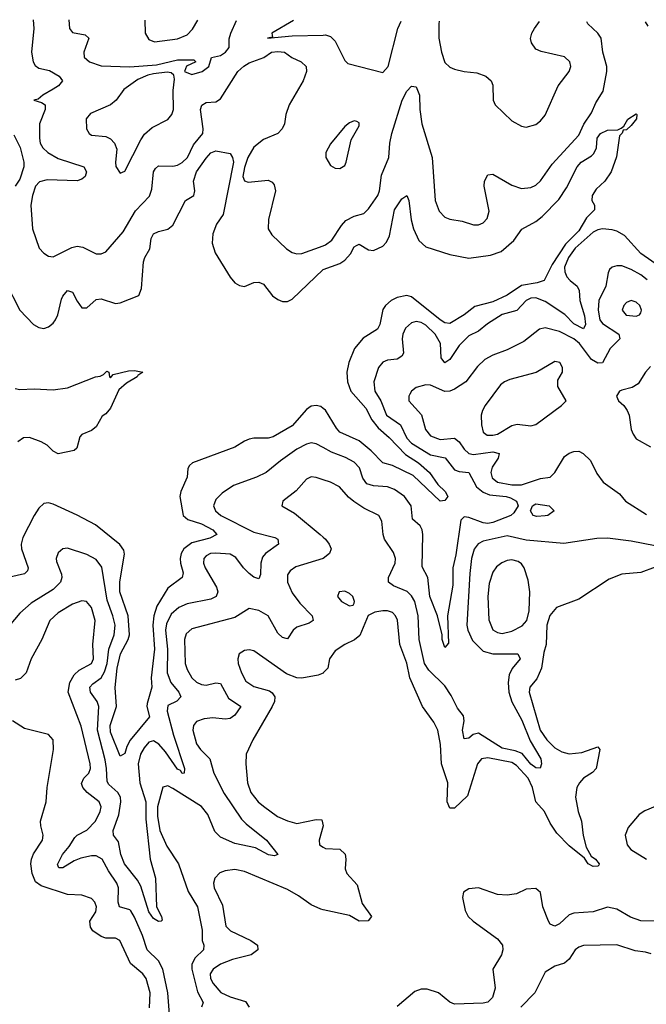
# Model space of a CAD drawing. Header units: inches. Extents: x 1843162 to 1959474, y 907081 to 1016326.
# Tile 184 of 256: x 1858729 to 1861353, y 1012062 to 1016187. Entities that reach past the tile are written whole.
import ezdxf

# ---------------------------------------------------------------- set-up
doc = ezdxf.new("R2010")
doc.units = ezdxf.units.IN
doc.header["$MEASUREMENT"] = 0
doc.layers.add('B8051', color=7, linetype='Continuous')
doc.layers.add('B8061', color=7, linetype='Continuous')

msp = doc.modelspace()

# ---------------------------------------------------------------- linework, layer by layer
at = {"layer": 'B8051', "color": 5}
for points, elevation in [([(1858785.5, 1016186.7), (1858789, 1016150), (1858779.2, 1016050), (1858786, 1016010), (1858794.5, 1015994.5), (1858810, 1015983.7), (1858854.3, 1015974.3), (1858894.3, 1015950), (1858909.1, 1015930), (1858891.2, 1015910), (1858870, 1015895.3), (1858825.7, 1015870), (1858806.3, 1015853.7), (1858788.2, 1015850), (1858820.4, 1015840.4), (1858835.3, 1015830), (1858836.3, 1015810), (1858812.3, 1015750), (1858811.8, 1015690), (1858815.4, 1015670), (1858825.6, 1015650), (1858846.8, 1015630), (1858890, 1015605.6), (1858997.1, 1015570), (1859008.9, 1015550), (1859003.2, 1015530), (1858990, 1015518.8), (1858970, 1015511.5), (1858844.4, 1015515.6), (1858812, 1015508), (1858795.9, 1015490), (1858782.2, 1015450), (1858776.2, 1015410), (1858783.2, 1015310), (1858810.2, 1015230.2), (1858830, 1015208.7), (1858850, 1015196.5), (1858870, 1015194), (1858947.2, 1015232.8), (1858970, 1015237.8), (1858993.9, 1015233.9), (1859050, 1015206.4), (1859070, 1015205.8), (1859090, 1015214.3), (1859162.5, 1015297.5), (1859214.4, 1015385.6), (1859272.4, 1015447.6), (1859282.8, 1015477.2), (1859289.3, 1015550), (1859297.2, 1015562.8), (1859310, 1015574), (1859370, 1015573.1), (1859390, 1015577.8), (1859410, 1015587.8), (1859432.2, 1015610), (1859457.4, 1015662.6), (1859495.8, 1015710), (1859497.8, 1015730), (1859486.6, 1015810), (1859491.3, 1015828.7), (1859510, 1015839.8), (1859550, 1015843), (1859570, 1015854.7), (1859642.4, 1015970), (1859667.6, 1015992.4), (1859690, 1016006.5), (1859751, 1016029), (1859783.9, 1016050), (1859810, 1016053.9), (1859838.5, 1016050), (1859868.1, 1016028.1), (1859908.2, 1016010), (1859928.5, 1015990), (1859930.2, 1015969.8), (1859915.6, 1015930), (1859856.9, 1015830), (1859844, 1015790), (1859837.8, 1015750), (1859828.9, 1015730), (1859809.4, 1015710.6), (1859750, 1015684.7), (1859710, 1015652.7), (1859684.1, 1015610), (1859670, 1015567.4), (1859663.9, 1015530), (1859670, 1015511.3), (1859685.9, 1015505.9), (1859770, 1015514), (1859786.6, 1015506.6), (1859795.3, 1015495.3), (1859799.8, 1015470), (1859771.3, 1015350), (1859770.2, 1015310.2), (1859785.3, 1015285.3), (1859847, 1015227), (1859870, 1015211.6), (1859890, 1015205.2), (1859910, 1015207.9), (1860000, 1015239.7)], 540), ([(1858934.4, 1016186.2), (1858938, 1016150), (1858950, 1016133.4), (1859003.6, 1016123.6), (1859018.4, 1016110), (1858998.1, 1016050), (1858999.7, 1016030), (1859021.3, 1016010), (1859070, 1015993.8), (1859190, 1015988.6), (1859301.7, 1015998.3), (1859390, 1016018.3), (1859458.3, 1016018.3), (1859467.3, 1016010), (1859428.1, 1015991.9), (1859419.3, 1015970), (1859450, 1015957.3), (1859493.3, 1015970), (1859520.5, 1015990), (1859532.3, 1016027.7), (1859570, 1016037.4), (1859591.3, 1016050), (1859606.9, 1016070), (1859606.8, 1016106.8), (1859612.7, 1016130), (1859637.2, 1016183.7)], 560), ([(1859252.6, 1016185), (1859254.4, 1016130), (1859270, 1016103.8), (1859294.2, 1016094.2), (1859390, 1016106.7), (1859430, 1016123.9), (1859452.6, 1016147.4), (1859475.5, 1016184.2)], 580), ([(1859876.1, 1016182.8), (1859784.9, 1016130), (1859787.1, 1016112.9), (1859766.8, 1016110), (1859870, 1016118.9), (1860000, 1016122.3)], 560), ([(1858704.6, 1015704.6), (1858731.7, 1015651.7), (1858746.5, 1015590), (1858746.8, 1015570), (1858730, 1015518), (1858710.8, 1015490)], 520), ([(1858670, 1015087.2), (1858730, 1014970.3), (1858787, 1014910), (1858810, 1014896.9), (1858830, 1014893.1), (1858850, 1014899.6), (1858870, 1014915.6), (1858879.8, 1014930), (1858889.2, 1014950.8), (1858904.5, 1015015.5), (1858910, 1015028.7), (1858930, 1015051.6), (1858950, 1015045.3), (1858970, 1015007), (1858990, 1014980.3), (1859010, 1014980.3), (1859050, 1015015.2), (1859070, 1015017.8), (1859130, 1014998.2), (1859150, 1015000.6), (1859228.3, 1015031.7), (1859238.8, 1015061.2), (1859248.3, 1015171.7), (1859253.3, 1015190), (1859273.8, 1015226.2), (1859279.7, 1015270), (1859289.3, 1015290), (1859310, 1015300.1), (1859350, 1015309.1), (1859370, 1015326.3), (1859423.7, 1015430), (1859458.5, 1015450), (1859462, 1015470), (1859457.1, 1015510), (1859470, 1015549.4), (1859510, 1015606.7), (1859530, 1015628.3), (1859550, 1015638), (1859610, 1015626.4), (1859620.9, 1015610), (1859624.1, 1015590), (1859581.5, 1015370), (1859553.6, 1015330), (1859538, 1015290), (1859535.8, 1015250), (1859547.8, 1015210), (1859610, 1015108.4), (1859630, 1015084.9), (1859650, 1015072.8), (1859670, 1015069.3), (1859710, 1015085.3), (1859730, 1015087.5), (1859750, 1015079), (1859788.2, 1015030), (1859810, 1015014.3), (1859830, 1015006.8), (1859850, 1015006.5), (1859870, 1015016.6), (1860000.1, 1015139.9)], 520), ([(1858710, 1014641.9), (1858730, 1014638.1), (1858790, 1014640.6), (1858870, 1014635.8), (1858930, 1014644), (1859047, 1014690), (1859066.6, 1014693.4), (1859080.2, 1014699.8), (1859093.7, 1014713.7), (1859102, 1014710), (1859104.7, 1014690), (1859110, 1014686), (1859120.2, 1014699.8), (1859184.5, 1014715.5), (1859210, 1014717.1), (1859244.7, 1014710), (1859223.4, 1014696.6), (1859220.7, 1014690), (1859176.2, 1014663.8), (1859144.4, 1014635.6), (1859110, 1014559.6), (1859090, 1014535.1), (1859074.6, 1014525.4), (1859050, 1014481.2), (1859030, 1014465.2), (1858990, 1014449), (1858981.1, 1014438.9), (1858968.2, 1014391.8), (1858957.3, 1014382.7), (1858890, 1014367.6), (1858870, 1014379.3), (1858844.5, 1014404.5), (1858818.9, 1014418.9), (1858770, 1014436.4), (1858744.6, 1014435.4), (1858721.4, 1014418.6)], 480), ([(1860000, 1014558.3), (1859990, 1014566.1), (1859970, 1014571.1), (1859950, 1014567.2), (1859930, 1014553.2), (1859870, 1014485.9), (1859790, 1014439.9), (1859770, 1014434), (1859710, 1014434.2), (1859690, 1014429.1), (1859670, 1014421.7), (1859630, 1014395.8), (1859453.4, 1014330), (1859440.2, 1014319.8), (1859433.1, 1014306.9), (1859431, 1014270), (1859403.6, 1014210), (1859400.4, 1014190), (1859414.3, 1014110), (1859432.9, 1014092.9), (1859490, 1014075), (1859537.5, 1014050), (1859555.2, 1014030), (1859525, 1014015), (1859450, 1013995.2), (1859416.6, 1013970), (1859405.1, 1013950), (1859401.5, 1013930), (1859402.3, 1013910), (1859413.5, 1013870), (1859410.1, 1013850), (1859350, 1013805), (1859303.9, 1013730), (1859290.3, 1013690), (1859286.3, 1013650), (1859294.2, 1013550), (1859279.9, 1013430), (1859282.9, 1013390), (1859262.5, 1013322.5), (1859261.8, 1013310), (1859273.3, 1013266.7), (1859191.1, 1013168.9), (1859177.6, 1013142.4), (1859170, 1013113), (1859150, 1013101.1), (1859110, 1013202.6), (1859107.5, 1013230), (1859135.2, 1013310), (1859128.9, 1013388.9), (1859136.9, 1013470), (1859151.5, 1013530), (1859183, 1013590), (1859188.6, 1013610), (1859184, 1013690), (1859148.3, 1013790), (1859147.9, 1013832.1), (1859168.2, 1013948.2), (1859164.6, 1013964.6), (1859147.9, 1013987.9), (1859046.9, 1014070), (1858970, 1014111.8), (1858870, 1014157.8), (1858850, 1014163.4), (1858830, 1014159.4), (1858810, 1014140.9), (1858789.5, 1014110), (1858742.9, 1014017.1), (1858735, 1013990), (1858737.2, 1013970), (1858764.8, 1013890), (1858762.3, 1013877.7), (1858750, 1013865), (1858688.2, 1013851.8)], 520), ([(1860000, 1014394.4), (1859970, 1014410.6), (1859950, 1014413.6), (1859930, 1014409.1), (1859890, 1014387.2), (1859820.8, 1014339.2), (1859761.5, 1014290), (1859720.3, 1014270), (1859624.6, 1014235.4), (1859576.8, 1014203.2), (1859550, 1014177.2), (1859541.4, 1014150), (1859548.7, 1014130), (1859572, 1014110), (1859710, 1014040.1), (1859797.8, 1014017.8), (1859810.2, 1014010), (1859812.6, 1013990), (1859759, 1013950), (1859745.4, 1013934.6), (1859739.4, 1013910), (1859737.4, 1013862.6), (1859730, 1013844.4), (1859710, 1013851.4), (1859690, 1013867.5), (1859667, 1013890), (1859634, 1013934), (1859610, 1013948.1), (1859550, 1013952.4), (1859528.7, 1013950), (1859510, 1013940.3), (1859500.2, 1013930), (1859499, 1013910), (1859506.1, 1013890), (1859553.2, 1013810), (1859558.4, 1013790), (1859551.7, 1013770), (1859530, 1013759.6), (1859430, 1013740.2), (1859395.6, 1013724.4), (1859363.3, 1013696.7), (1859343.9, 1013656.1), (1859339.3, 1013630), (1859347.8, 1013550), (1859346.6, 1013450), (1859362.3, 1013410), (1859395.1, 1013370), (1859403.7, 1013350), (1859387.8, 1013332.2), (1859350, 1013313.6), (1859346.8, 1013290), (1859373.5, 1013190), (1859419.4, 1013050), (1859418, 1013030), (1859410, 1013029.2), (1859401.9, 1013041.9), (1859390, 1013047.5), (1859339.7, 1013119.7), (1859311.5, 1013151.5), (1859290, 1013165.3), (1859270, 1013159.7), (1859250, 1013136.4), (1859235.6, 1013110), (1859225.7, 1013070), (1859231.7, 1012990), (1859257.5, 1012910), (1859257.5, 1012837.5), (1859275.3, 1012670), (1859298.5, 1012590), (1859301.5, 1012470), (1859322.6, 1012430), (1859325.4, 1012414.6), (1859322, 1012410), (1859310, 1012409.1), (1859290, 1012421.4), (1859270, 1012449.7), (1859236.7, 1012556.7), (1859222.1, 1012582.1), (1859167.5, 1012650), (1859152.1, 1012690), (1859142.3, 1012742.3), (1859122, 1012770), (1859120.2, 1012790), (1859144.2, 1012855.8), (1859152.9, 1012910), (1859150.9, 1012930), (1859140.1, 1012950), (1859102.5, 1012982.5), (1859094.9, 1012994.9), (1859093, 1013050), (1859086.7, 1013086.7), (1859055.5, 1013210), (1859060.1, 1013310), (1859053, 1013330), (1859025, 1013370), (1859022.2, 1013390), (1859035.3, 1013404.7), (1859070, 1013429.2), (1859084.9, 1013455.1), (1859095.1, 1013490), (1859101.8, 1013550), (1859125, 1013610), (1859128.8, 1013650), (1859119.4, 1013690), (1859095.4, 1013755.4), (1859073.5, 1013893.5), (1859050, 1013925.8), (1859010, 1013946.6), (1858930, 1013972.4), (1858910, 1013969.6), (1858890, 1013954), (1858882, 1013930), (1858882.8, 1013917.2), (1858903.8, 1013863.8), (1858906, 1013850), (1858900.1, 1013830), (1858870, 1013799.2), (1858777.2, 1013742.8), (1858730, 1013700.3), (1858670, 1013628.8)], 540), ([(1860000, 1014259), (1859970, 1014269), (1859950, 1014271.7), (1859930, 1014262.6), (1859887.5, 1014212.5), (1859830.6, 1014170), (1859826.8, 1014150), (1859880, 1014120), (1859987.3, 1014030), (1860000, 1014018.9)], 560), ([(1860000, 1013929.9), (1859885.7, 1013894.3), (1859861.6, 1013878.4), (1859850, 1013860.9), (1859851.2, 1013830), (1859870, 1013785.2), (1859902, 1013742), (1859954, 1013690), (1859958.6, 1013670), (1859941.2, 1013658.8), (1859890, 1013642.2), (1859875, 1013630), (1859850, 1013593.7), (1859845.5, 1013594.5), (1859830, 1013598.2), (1859810, 1013616.8), (1859769.5, 1013689.5), (1859730, 1013711.7), (1859690, 1013720.3), (1859630, 1013682.6), (1859450, 1013635), (1859426, 1013614), (1859419.5, 1013590), (1859421.9, 1013490), (1859430, 1013464), (1859450.2, 1013430), (1859470, 1013411.7), (1859490, 1013402.2), (1859510, 1013399.6), (1859550, 1013409), (1859570, 1013405.6), (1859603.9, 1013343.9), (1859654.7, 1013310), (1859630, 1013273.4), (1859610, 1013259), (1859590, 1013256.6), (1859537.5, 1013262.5), (1859502, 1013258), (1859470, 1013247.1), (1859457.2, 1013230), (1859454.2, 1013210), (1859470, 1013153.4), (1859485.8, 1013130), (1859525.1, 1013090), (1859541.6, 1013030), (1859585.6, 1012945.6), (1859658.3, 1012838.3), (1859677.6, 1012817.6), (1859762.4, 1012750), (1859810.4, 1012690), (1859796, 1012684), (1859771.3, 1012688.7), (1859717.2, 1012717.2), (1859630, 1012735.7), (1859570, 1012762), (1859546.5, 1012786.5), (1859516.7, 1012856.7), (1859490.8, 1012890.8), (1859370, 1012966.8), (1859350, 1012976.8), (1859328, 1012972), (1859306.4, 1012890), (1859306.2, 1012850), (1859316.3, 1012790), (1859344.8, 1012724.8), (1859393.6, 1012650), (1859434.4, 1012534.4), (1859473.9, 1012470), (1859493.1, 1012373.1), (1859492.9, 1012330), (1859500.5, 1012310), (1859498.9, 1012290), (1859463.7, 1012256.3), (1859449.7, 1012230), (1859449.4, 1012210), (1859474.4, 1012114.4), (1859497.2, 1012070), (1859490.8, 1012050)], 560), ([(1859362.9, 1011930), (1859349.2, 1012110), (1859328.4, 1012210), (1859310, 1012244.2), (1859263, 1012290), (1859243.7, 1012350), (1859210, 1012427.4), (1859193.9, 1012453.9), (1859190, 1012458.5), (1859147.5, 1012470), (1859141.6, 1012490), (1859142.6, 1012550), (1859135.5, 1012570), (1859100.6, 1012620.6), (1859075, 1012670), (1859050, 1012684.4), (1859030, 1012683.9), (1858985.5, 1012674.5), (1858957.1, 1012662.9), (1858910, 1012633.3), (1858893.6, 1012633.6), (1858887.3, 1012647.3), (1858908.7, 1012690), (1858936.7, 1012723.3), (1858959.5, 1012760.5), (1858969.6, 1012770.4), (1859010, 1012791.9), (1859046.9, 1012830), (1859066.6, 1012870), (1859069.9, 1012890), (1859062.6, 1012910), (1859012.2, 1012950), (1858993.6, 1012970), (1858987.8, 1012987.8), (1858997.3, 1013010), (1859019.2, 1013030), (1859025.9, 1013050), (1859023.7, 1013070), (1858987.2, 1013227.2), (1858932.4, 1013370), (1858939.5, 1013410), (1858957.8, 1013442.2), (1858978, 1013462), (1859030, 1013489.5), (1859037.8, 1013510), (1859035.4, 1013570), (1859045.9, 1013670), (1859030, 1013724), (1859009.1, 1013749.1), (1858990, 1013752.5), (1858950, 1013737.8), (1858890, 1013701.8), (1858856, 1013670), (1858822.3, 1013590), (1858776.6, 1013510), (1858755.8, 1013450), (1858732.8, 1013427.2), (1858710, 1013420.5)], 560), ([(1860000, 1013449.9), (1859979.1, 1013440.9), (1859910, 1013428), (1859889.1, 1013429.1), (1859846.6, 1013446.6), (1859710, 1013542.7), (1859690, 1013547.1), (1859670, 1013544), (1859648.7, 1013530), (1859642.3, 1013510), (1859644.5, 1013490), (1859657.6, 1013450), (1859676.1, 1013416.1), (1859710, 1013394.1), (1859775, 1013375), (1859787, 1013367), (1859797.6, 1013350), (1859795.8, 1013330), (1859786.8, 1013310), (1859705.2, 1013170), (1859677.8, 1013110), (1859675.8, 1013070), (1859682.8, 1012990), (1859697.5, 1012950), (1859727.9, 1012910), (1859750, 1012891.6), (1859808.6, 1012848.6), (1859850, 1012830.1), (1859890, 1012819.3), (1859970, 1012836.4), (1859994.6, 1012834.6), (1859999.8, 1012810), (1859983, 1012750), (1859984.2, 1012730), (1860000, 1012720.5)], 580), ([(1859272.1, 1012047.9), (1859275.2, 1012110), (1859258.5, 1012170), (1859244.3, 1012190), (1859193.1, 1012233.1), (1859149.2, 1012329.2), (1859130, 1012339.3), (1859090, 1012339.1), (1859070, 1012346.4), (1859036.1, 1012370), (1859025.4, 1012385.4), (1859022.8, 1012410), (1859048.3, 1012450), (1859050.5, 1012470), (1859043.9, 1012490), (1859030, 1012504.7), (1858990, 1012518.9), (1858930, 1012521.8), (1858819, 1012559), (1858795.8, 1012575.8), (1858781.1, 1012610), (1858775.7, 1012650), (1858778.5, 1012670), (1858787.3, 1012692.7), (1858824.4, 1012750), (1858827.1, 1012770), (1858817.3, 1012810), (1858817, 1012830), (1858839.8, 1012910), (1858844.2, 1012970), (1858871.3, 1013130), (1858869.4, 1013170), (1858850, 1013192), (1858750, 1013217.6), (1858698.7, 1013250)], 580), ([(1860000, 1012458.1), (1859990, 1012460.2), (1859950, 1012478.8), (1859897.2, 1012517.2), (1859850, 1012543.7), (1859670, 1012618.4), (1859630, 1012626.2), (1859590, 1012621), (1859567.7, 1012612.3), (1859546.3, 1012590), (1859540.8, 1012570), (1859543.2, 1012550), (1859578.1, 1012478.1), (1859592.9, 1012390), (1859611.6, 1012370), (1859696.9, 1012330), (1859725.3, 1012310), (1859726.7, 1012290), (1859699, 1012270), (1859619.6, 1012250), (1859570, 1012230.3), (1859539, 1012210), (1859527.4, 1012190), (1859528.6, 1012170), (1859538.7, 1012150), (1859571.6, 1012111.6), (1859610, 1012093.5), (1859674.1, 1012074.1), (1859690.1, 1012050.1)], 580)]:
    msp.add_lwpolyline(points, dxfattribs=dict(at, elevation=elevation))
at = {"layer": 'B8051', "color": 5, "elevation": 560}
msp.add_lwpolyline([(1859347, 1015967), (1859290, 1015960.3), (1859265.4, 1015954.6), (1859224.2, 1015935.8), (1859165.2, 1015894.8), (1859133.2, 1015850), (1859110.1, 1015829.9), (1859026.3, 1015793.7), (1859008.2, 1015771.8), (1859009.1, 1015730), (1859019.5, 1015710), (1859030, 1015703.2), (1859090, 1015697.7), (1859110, 1015687.5), (1859126.7, 1015670), (1859136.1, 1015643.9), (1859130.2, 1015590), (1859132.4, 1015572.4), (1859150, 1015544.4), (1859170, 1015552.2), (1859235.9, 1015684.1), (1859252.2, 1015707.8), (1859284.3, 1015735.7), (1859350, 1015768), (1859366.6, 1015790), (1859372.9, 1015810), (1859371.4, 1015890), (1859377.3, 1015937.3), (1859374.8, 1015954.8), (1859363.5, 1015963.5)], close=True, dxfattribs=at)
at = {"layer": 'B8061', "color": 5}
for points, elevation in [([(1860000, 1016122.3), (1860010, 1016122.6), (1860030, 1016115.8), (1860050, 1016097.3), (1860090, 1016015.5), (1860103, 1016003), (1860250, 1015965.5), (1860271.6, 1015990), (1860312.8, 1016150), (1860327.2, 1016181.2)], 560), ([(1860000, 1015239.7), (1860010, 1015243.2), (1860036.7, 1015263.3), (1860076, 1015324), (1860095.1, 1015344.9), (1860130, 1015364.1), (1860170, 1015374.4), (1860190, 1015393.8), (1860228.6, 1015450), (1860236.4, 1015470), (1860244.6, 1015535.4), (1860275.4, 1015610), (1860278.8, 1015670), (1860287.3, 1015710), (1860330.8, 1015850), (1860350, 1015886.7), (1860370, 1015908.2), (1860390, 1015904.9), (1860403.6, 1015870), (1860405, 1015810), (1860413.2, 1015750), (1860455.7, 1015610), (1860469.5, 1015430), (1860485.3, 1015385.3), (1860510, 1015359.6), (1860530, 1015351.3), (1860582.5, 1015342.5), (1860630, 1015327.8), (1860650, 1015327.8), (1860670, 1015336), (1860686.5, 1015353.5), (1860695.1, 1015384.9), (1860673.4, 1015490), (1860676, 1015510), (1860690, 1015536.9), (1860710, 1015539.7), (1860790, 1015493.5), (1860830, 1015479.7), (1860870, 1015484.3), (1860890, 1015494), (1860910, 1015511.4), (1860958.3, 1015581.7), (1861070, 1015702.6), (1861091.5, 1015748.5), (1861123.4, 1015796.6), (1861141.4, 1015838.6), (1861172.4, 1015887.6), (1861188.4, 1015970), (1861187.2, 1015990), (1861170.5, 1016050), (1861163.4, 1016110), (1861150.7, 1016130.7), (1861107.8, 1016170), (1861104.5, 1016178.4)], 540), ([(1860486.3, 1016180.6), (1860484.6, 1016170), (1860484.6, 1016110), (1860495, 1016050), (1860510, 1016007.4), (1860530, 1015987.9), (1860550, 1015979.1), (1860590, 1015969.2), (1860643.7, 1015963.7), (1860680.7, 1015950), (1860702.8, 1015930), (1860710, 1015912), (1860712.4, 1015850), (1860720.5, 1015830), (1860790, 1015763.6), (1860830, 1015740.9), (1860850, 1015736), (1860890, 1015747.2), (1860910, 1015762.6), (1860930, 1015786.4), (1860984.4, 1015910), (1861029.7, 1015970), (1861036.3, 1015990), (1861033, 1016010), (1861010.8, 1016030.8), (1860913, 1016053), (1860890, 1016062.9), (1860871.8, 1016090), (1860868.4, 1016108.4), (1860873, 1016130), (1860884.4, 1016150), (1860905.2, 1016179.1)], 560), ([(1861348.5, 1016177.5), (1861359.7, 1016159.7)], 540), ([(1860000.1, 1015139.9), (1860070, 1015165), (1860090, 1015179.2), (1860113.8, 1015206.2), (1860130, 1015235), (1860139.1, 1015240.9), (1860150, 1015246.8), (1860190, 1015222.7), (1860210, 1015219.7), (1860250, 1015237.9), (1860265.6, 1015254.4), (1860278.1, 1015281.9), (1860299.2, 1015390), (1860330, 1015436.5), (1860350, 1015450.3), (1860358.2, 1015430), (1860368.5, 1015348.5), (1860378.2, 1015310), (1860401.1, 1015261.1), (1860430, 1015234.6), (1860530, 1015203.1), (1860610, 1015188.4), (1860700.1, 1015199.9), (1860745, 1015215), (1860798.8, 1015261.2), (1860831.1, 1015308.9), (1860890, 1015341.8), (1860917.3, 1015362.7), (1860986.7, 1015433.3), (1861018.3, 1015481.7), (1861063.6, 1015570), (1861080.9, 1015590), (1861124.1, 1015615.9), (1861133.7, 1015626.3), (1861144.9, 1015650), (1861146.6, 1015690), (1861161.5, 1015710), (1861190, 1015724.3), (1861234, 1015726), (1861248, 1015732), (1861258.7, 1015741.3), (1861275.1, 1015770), (1861310, 1015792.4), (1861313.4, 1015790), (1861311.9, 1015771.9), (1861290, 1015742.9), (1861270, 1015725.1), (1861256, 1015724), (1861252, 1015712), (1861240.3, 1015699.7), (1861228.1, 1015611.9), (1861205.3, 1015550), (1861179.5, 1015510), (1861143.2, 1015476.8), (1861125.8, 1015450), (1861124.9, 1015430), (1861136.5, 1015410), (1861135.5, 1015390), (1861102.7, 1015357.3), (1861070, 1015301.7), (1861014.1, 1015245.9), (1860958.7, 1015161.3), (1860925.4, 1015094.6), (1860895.8, 1015084.2), (1860830, 1015073.2), (1860770, 1015033.4), (1860710, 1015004.9), (1860634.8, 1014985.2), (1860590.1, 1014949.9), (1860530, 1014914.4), (1860510, 1014917.1), (1860490, 1014929.9), (1860370, 1015026.3), (1860350, 1015031.5), (1860310, 1015022.4), (1860284.2, 1015010), (1860261.6, 1014990), (1860250, 1014972.6), (1860236.6, 1014910), (1860228, 1014890), (1860167.7, 1014852.3), (1860130.7, 1014810), (1860107.2, 1014750), (1860098.7, 1014710), (1860101.4, 1014670), (1860116.3, 1014630), (1860178.8, 1014558.8), (1860203.8, 1014510), (1860230, 1014477.4), (1860276.8, 1014436.8), (1860344.9, 1014364.9), (1860399.3, 1014330), (1860445.5, 1014290), (1860479.8, 1014239.8), (1860510.2, 1014210), (1860521.5, 1014190), (1860510, 1014173.3), (1860490, 1014169.7), (1860376.8, 1014276.8), (1860290, 1014319.5), (1860250, 1014330.5), (1860200.3, 1014380.3), (1860150, 1014422.3), (1860070, 1014458.8), (1860055.2, 1014475.2), (1860010, 1014550.5), (1860000, 1014558.3)], 520), ([(1861422.8, 1015142.8), (1861330, 1015207.2), (1861262, 1015282), (1861230, 1015300.7), (1861210, 1015306.6), (1861170, 1015310.5), (1861150, 1015307), (1861130, 1015296.2), (1861055.2, 1015230), (1861026.6, 1015190), (1861010.5, 1015150), (1861011.9, 1015130), (1861020.6, 1015110), (1861033.5, 1015093.5), (1861063.7, 1015070), (1861072.2, 1015052.2), (1861075, 1015010), (1861094, 1014946), (1861097.8, 1014910), (1861090, 1014891.6), (1861050, 1014913.1), (1861012.3, 1014952.3), (1860930, 1015005.6), (1860890, 1015021.1), (1860870, 1015020.2), (1860849.4, 1015010.6), (1860810.8, 1014969.2), (1860750, 1014951.4), (1860687.9, 1014912.1), (1860650, 1014881.3), (1860610, 1014861.7), (1860570, 1014821.3), (1860530, 1014763.8), (1860510, 1014749.1), (1860493.5, 1014770), (1860491, 1014830), (1860468.5, 1014870), (1860430, 1014906.7), (1860410, 1014918.5), (1860390, 1014922.5), (1860370, 1014917.4), (1860345.3, 1014894.7), (1860332.9, 1014870), (1860330.1, 1014850), (1860336.8, 1014790), (1860330, 1014777.6), (1860310, 1014765.2), (1860270, 1014760.2), (1860250, 1014752.4), (1860231, 1014730), (1860211.5, 1014670), (1860216.1, 1014630), (1860241.7, 1014590), (1860265.3, 1014530), (1860324.2, 1014490), (1860350, 1014433.9), (1860370, 1014412.5), (1860450, 1014364.4), (1860510.7, 1014350.7), (1860550, 1014301.3), (1860570, 1014294.3), (1860610.2, 1014290), (1860642.6, 1014230), (1860670, 1014207.3), (1860696.3, 1014196.3), (1860766.7, 1014190), (1860784.3, 1014184.3), (1860809.4, 1014170), (1860815.8, 1014150), (1860798.4, 1014121.6), (1860785.8, 1014110), (1860710, 1014080.6), (1860690, 1014076.6), (1860670, 1014079.1), (1860610, 1014102), (1860590, 1014104.7), (1860575.9, 1014090), (1860555.6, 1013944.4), (1860543.3, 1013890), (1860542.7, 1013817.3), (1860520.1, 1013690), (1860524.5, 1013575.5), (1860510, 1013557.2), (1860497.6, 1013590), (1860498, 1013610), (1860478.3, 1013690), (1860446.3, 1013770), (1860438.5, 1013850), (1860414.8, 1013894.8), (1860417.4, 1014030), (1860414.3, 1014050), (1860405.8, 1014065.8), (1860374.2, 1014094.2), (1860367.8, 1014150), (1860340.7, 1014190), (1860299.1, 1014219.1), (1860269.9, 1014229.9), (1860210, 1014233.9), (1860183.1, 1014243.1), (1860166, 1014266), (1860152.1, 1014310), (1860130, 1014332.9), (1860093.3, 1014353.3), (1860035.4, 1014375.4), (1860000, 1014394.4)], 540), ([(1861356.7, 1015096.7), (1861330, 1015118.2), (1861290, 1015140.9), (1861250, 1015155.8), (1861230, 1015155.3), (1861210, 1015149.7), (1861199.3, 1015140.7), (1861193.2, 1015126.8), (1861183.1, 1015070), (1861153.7, 1015010), (1861150.8, 1014970), (1861158.9, 1014930), (1861170, 1014914.1), (1861238, 1014870), (1861241.5, 1014850), (1861201.4, 1014810), (1861170.1, 1014749.9), (1861150, 1014748.3), (1861123, 1014763), (1861073.4, 1014830), (1861049.9, 1014850), (1860990, 1014881.1), (1860930, 1014896), (1860906.3, 1014890), (1860840.7, 1014839.3), (1860770, 1014803.9), (1860710, 1014781.8), (1860677, 1014763), (1860645.5, 1014734.5), (1860597.4, 1014670), (1860550, 1014638.5), (1860530, 1014631.1), (1860510, 1014629.9), (1860450, 1014655.2), (1860430, 1014657.8), (1860390, 1014645.3), (1860370.3, 1014630), (1860362.3, 1014617.7), (1860358.2, 1014610), (1860358.8, 1014590), (1860412, 1014532), (1860427.8, 1014470), (1860450, 1014443.5), (1860490, 1014428.4), (1860550, 1014433.3), (1860570, 1014418.2), (1860590, 1014388.3), (1860610, 1014369.7), (1860630, 1014365.2), (1860710, 1014376.7), (1860737.4, 1014370), (1860732, 1014350), (1860708.1, 1014311.9), (1860701.6, 1014290), (1860707.4, 1014267.4), (1860730, 1014249.7), (1860790, 1014238.2), (1860830, 1014238), (1860910, 1014265.1), (1860949.9, 1014270.1), (1860970, 1014290.3), (1861010, 1014357.3), (1861030, 1014371.3), (1861050, 1014377.7), (1861070, 1014378.7), (1861089, 1014369), (1861120, 1014340), (1861146.1, 1014286.1), (1861172.8, 1014250), (1861240.4, 1014200.4), (1861266.2, 1014170), (1861353.9, 1014113.9)], 560), ([(1861370, 1014733.7), (1861349.4, 1014710.6), (1861318.7, 1014661.3), (1861293.4, 1014646.6), (1861250, 1014635.1), (1861241.3, 1014630), (1861228.7, 1014610), (1861237.1, 1014590), (1861259.5, 1014570), (1861273.1, 1014550), (1861281.5, 1014530), (1861290.3, 1014470), (1861297.4, 1014450), (1861311.2, 1014431.2), (1861370, 1014397.3)], 580), ([(1861390, 1013983), (1861290, 1014002.1), (1861190, 1014014.6), (1861146.5, 1014013.5), (1861008.1, 1013991.9), (1860850, 1014006.9), (1860770, 1014024.2), (1860670, 1014001.6), (1860649.3, 1013990.7), (1860631.7, 1013968.3), (1860621.3, 1013930), (1860613.8, 1013866.2), (1860601.9, 1013650), (1860606.1, 1013630), (1860625.6, 1013585.6), (1860670, 1013541.3), (1860710, 1013530.8), (1860815.2, 1013530), (1860824.7, 1013510), (1860791.2, 1013468.8), (1860778.3, 1013441.7), (1860774.3, 1013410), (1860777, 1013370), (1860789.7, 1013329.7), (1860832, 1013252), (1860866.5, 1013166.5), (1860910.9, 1013090), (1860914, 1013070), (1860908.4, 1013051.6), (1860890, 1013052.9), (1860870, 1013068.4), (1860833.3, 1013113.3), (1860804.5, 1013124.5), (1860750, 1013135.7), (1860650, 1013197.8), (1860628.1, 1013191.9), (1860610, 1013176.8), (1860590, 1013174.7), (1860583, 1013210), (1860590.6, 1013250), (1860587.9, 1013270), (1860562.4, 1013302.4), (1860536.4, 1013356.4), (1860510, 1013395.6), (1860441.9, 1013461.9), (1860424, 1013490), (1860401.6, 1013590), (1860398.1, 1013690), (1860383.5, 1013750), (1860370, 1013772.7), (1860351.2, 1013791.2), (1860295.1, 1013815.1), (1860272.8, 1013830), (1860273.9, 1013850), (1860302, 1013910), (1860302.6, 1013930), (1860294.5, 1013954.5), (1860256.1, 1014010), (1860250.5, 1014030), (1860246.2, 1014086.2), (1860232.5, 1014110), (1860170, 1014141.1), (1860128.4, 1014168.4), (1860106.5, 1014186.5), (1860068.4, 1014230), (1860030, 1014249.1), (1860000, 1014259)], 560), ([(1860000, 1014018.9), (1860010.2, 1014010), (1860025.4, 1013990), (1860033.4, 1013970), (1860027.1, 1013950), (1860000.3, 1013930), (1860000, 1013929.9)], 560), ([(1861390, 1013893.3), (1861330, 1013870.5), (1861250, 1013863.7), (1861196.8, 1013843.2), (1861070, 1013759.8), (1860976.3, 1013723.7), (1860949, 1013691), (1860935.8, 1013650), (1860934, 1013570), (1860923.9, 1013536.1), (1860914, 1013470), (1860894.2, 1013425.8), (1860864.8, 1013390), (1860862.6, 1013370), (1860908.5, 1013210), (1860936.6, 1013170), (1860970, 1013137), (1860999.1, 1013119.1), (1861030, 1013111), (1861082.4, 1013117.6), (1861150, 1013140.8), (1861158.8, 1013130), (1861142.5, 1013050), (1861127, 1013033), (1861090, 1013009.5), (1861072.7, 1012990), (1861062.7, 1012970), (1861056.9, 1012930), (1861068.1, 1012870), (1861081.4, 1012830), (1861088.8, 1012768.8), (1861100.6, 1012720.6), (1861122.8, 1012682.8), (1861140.8, 1012670), (1861156.1, 1012650), (1861154.5, 1012645.5), (1861150, 1012641.3), (1861130, 1012639.8), (1861110, 1012651.1), (1861093.7, 1012673.7), (1861030, 1012726.2), (1860978.6, 1012778.6), (1860950, 1012821.1), (1860926.3, 1012870), (1860889.9, 1012910), (1860875.8, 1012970), (1860859, 1013010), (1860810, 1013063.2), (1860790, 1013074.5), (1860690, 1013095), (1860663.6, 1013090), (1860645.8, 1013070), (1860603.9, 1012936.1), (1860550, 1012884.1), (1860530, 1012883.9), (1860519.1, 1012910), (1860521.5, 1012990), (1860495.8, 1013070), (1860491.5, 1013150), (1860479.6, 1013210), (1860464, 1013244), (1860415.4, 1013310), (1860363.2, 1013430), (1860350, 1013491.6), (1860320.8, 1013570), (1860311.3, 1013671.3), (1860302.8, 1013690), (1860290, 1013702.8), (1860270, 1013709.8), (1860249.4, 1013710.6), (1860215.8, 1013704.2), (1860188.7, 1013691.3), (1860152.9, 1013607.1), (1860131.5, 1013588.5), (1860090, 1013569.8), (1860050, 1013542.6), (1860026.9, 1013510), (1860019, 1013470), (1860000.3, 1013450), (1860000, 1013449.9)], 580), ([(1861390, 1012890.4), (1861347.2, 1012872.8), (1861323, 1012857), (1861277.3, 1012802.7), (1861263.9, 1012770), (1861272.2, 1012730), (1861288.6, 1012710), (1861353.2, 1012670)], 620), ([(1860000, 1012720.5), (1860010, 1012714.5), (1860070, 1012712.1), (1860091.5, 1012691.5), (1860094.7, 1012670), (1860091.4, 1012630), (1860098.4, 1012610), (1860142.7, 1012562.7), (1860163.9, 1012483.9), (1860202, 1012430), (1860188.7, 1012411.3), (1860150, 1012411), (1860110, 1012434.7), (1860000, 1012458.1)], 580), ([(1861410, 1012410.4), (1861330, 1012411.8), (1861287, 1012427), (1861230, 1012460.9), (1861190, 1012468.7), (1861130, 1012449.2), (1861050, 1012443.6), (1861030, 1012436.9), (1860990, 1012399.9), (1860970, 1012389.1), (1860950, 1012398.5), (1860942.9, 1012410), (1860920.2, 1012470), (1860910.6, 1012530.6), (1860890, 1012546.6), (1860850, 1012544), (1860810, 1012525.1), (1860770, 1012519.3), (1860730, 1012522), (1860650, 1012549.7), (1860610, 1012546), (1860587.6, 1012532.4), (1860583.1, 1012510), (1860594.7, 1012454.7), (1860607.4, 1012430), (1860628.5, 1012410), (1860730, 1012336.5), (1860750.2, 1012310), (1860752.3, 1012290), (1860746, 1012270), (1860710.2, 1012210), (1860720.1, 1012130), (1860709, 1012091), (1860699.7, 1012080.3), (1860690, 1012071.6), (1860670, 1012067.1), (1860550, 1012062.4), (1860530, 1012071.7), (1860483, 1012110), (1860435.1, 1012124.9), (1860410, 1012126.2), (1860383.8, 1012116.2), (1860310, 1012052.4)], 620), ([(1861372.9, 1012272.9), (1861350, 1012281.1), (1861306.2, 1012286.2), (1861230, 1012310.6), (1861090, 1012308.9), (1861070, 1012302), (1861054.6, 1012290), (1861030, 1012251.6), (1861010, 1012234.3), (1860970, 1012221.3), (1860930, 1012196.9), (1860886, 1012110), (1860827.5, 1012050)], 640)]:
    msp.add_lwpolyline(points, dxfattribs=dict(at, elevation=elevation))
for points, elevation in [([(1860130, 1015762.7), (1860110, 1015754.5), (1860090, 1015739.5), (1860030, 1015667), (1860010.6, 1015630.6), (1860010.4, 1015610), (1860030, 1015575.5), (1860050, 1015564.6), (1860070, 1015563.1), (1860090, 1015575.5), (1860096.8, 1015590), (1860116.6, 1015683.4), (1860150, 1015742), (1860150, 1015755.3), (1860140.2, 1015760.2)], 560), ([(1861290, 1015009.8), (1861270, 1015002.7), (1861258.6, 1014990), (1861251.3, 1014970), (1861268.9, 1014948.9), (1861310, 1014944.1), (1861324.7, 1014950), (1861330, 1014959.1), (1861332.9, 1014970), (1861326, 1014990), (1861310, 1015003.5)], 580), ([(1860970, 1014755.3), (1860891.9, 1014708.1), (1860781.1, 1014678.9), (1860759.5, 1014670), (1860743, 1014657), (1860678.8, 1014570), (1860666.5, 1014550), (1860661.8, 1014530), (1860662.6, 1014490), (1860670, 1014458.7), (1860686.7, 1014446.7), (1860710, 1014446.1), (1860730, 1014450.7), (1860790, 1014487.2), (1860812.2, 1014492.2), (1860870, 1014484.7), (1860890, 1014491.3), (1860998.4, 1014570), (1861018, 1014590), (1860981.9, 1014650), (1860983.1, 1014676.9), (1861001.4, 1014710), (1861002.4, 1014730), (1860991.1, 1014751.1)], 580), ([(1860894.5, 1014105.5), (1860879.6, 1014110), (1860868.7, 1014130), (1860876.3, 1014150), (1860890, 1014158.6), (1860946.8, 1014150), (1860966.8, 1014130), (1860941, 1014110), (1860930, 1014108.1)], 540), ([(1860790, 1013924.3), (1860770, 1013921.7), (1860748.1, 1013911.9), (1860725.9, 1013894.1), (1860710, 1013872.2), (1860695.1, 1013824.9), (1860689.2, 1013770), (1860693.4, 1013673.4), (1860710, 1013630.3), (1860730, 1013619.3), (1860750, 1013615.8), (1860790, 1013625.6), (1860832.5, 1013647.5), (1860852.4, 1013670), (1860862.9, 1013710), (1860865, 1013790), (1860858.3, 1013838.3), (1860841.9, 1013890), (1860830, 1013907.3), (1860816.7, 1013916.7)], 580), ([(1860090, 1013793.3), (1860067.3, 1013790), (1860060.5, 1013770), (1860076.3, 1013750), (1860110, 1013730.7), (1860125.2, 1013734.8), (1860130, 1013742), (1860131.8, 1013750), (1860123.7, 1013770), (1860110, 1013783.7)], 580)]:
    msp.add_lwpolyline(points, close=True, dxfattribs=dict(at, elevation=elevation))

doc.saveas('drawing.dxf')
